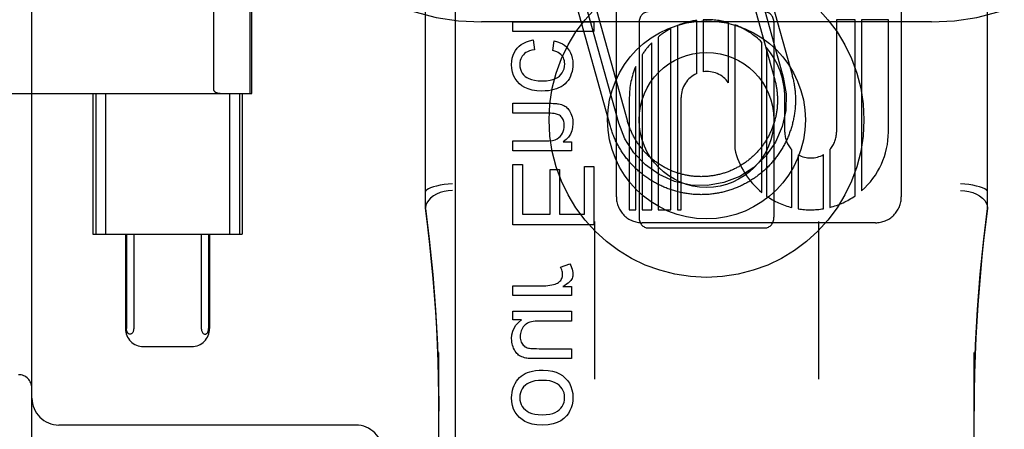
# Model space of a CAD drawing. Header units: inches. Extents: x 0 to 283, y 0 to 183.
# Tile 21 of 81: x 98.182 to 99.277, y 93.196 to 93.651. Entities that reach past the tile are written whole.
import ezdxf

# ---------------------------------------------------------------- set-up
doc = ezdxf.new("R2010")
doc.units = ezdxf.units.IN
doc.header["$LTSCALE"] = 15.583333
doc.header["$MEASUREMENT"] = 0
doc.linetypes.add('HIDDEN', pattern=[0.2, 0.1, -0.1])
doc.layers.add('DEFAULT_2', color=8, linetype='HIDDEN')
doc.layers.add('RIGHTHAND_DOOR_ASSEMBLY', color=7, linetype='CONTINUOUS')

msp = doc.modelspace()

# ---------------------------------------------------------------- linework, layer by layer
at = {"layer": 'DEFAULT_2', "color": 8, "linetype": 'HIDDEN'}
for p, q in [((98.6959, 90.7891), (98.6959, 96.2896)), ((99.1959, 90.7891), (99.1959, 96.2896)), ((98.1959, 92.6313), (98.1959, 94.8813)), ((98.6334, 93.441), (98.6334, 94.184)), ((99.2584, 93.441), (99.2584, 94.184)), ((98.8457, 93.4539), (98.8457, 94.0587)), ((99.1625, 94.0588), (99.1625, 93.4539)), ((98.3982, 93.5722), (98.3982, 93.9404)), ((98.4387, 93.5688), (98.4387, 93.9438)), ((98.4404, 93.5688), (98.4404, 93.9438)), ((98.9912, 93.7313), (99.0313, 93.5868)), ((99.0008, 93.734), (99.041, 93.5895)), ((98.9815, 93.7286), (99.0217, 93.5841)), ((98.8483, 93.5359), (98.8094, 93.6756)), ((98.8579, 93.5386), (98.8191, 93.6783)), ((98.8387, 93.5332), (98.7998, 93.6729)), ((99.1959, 93.6483), (98.6959, 93.6483)), ((98.7307, 93.6375), (98.7307, 93.6485)), ((98.7307, 93.6485), (98.8207, 93.6485)), ((98.8207, 93.6485), (98.8207, 93.6375)), ((98.8709, 93.6475), (98.8709, 93.4313)), ((98.9136, 93.6442), (98.9136, 93.4395)), ((98.935, 93.5908), (98.935, 93.65)), ((98.9421, 93.6506), (98.9421, 93.5928)), ((98.9702, 93.5807), (98.9702, 93.6474)), ((98.9774, 93.6451), (98.9774, 93.5071)), ((99.0209, 93.6475), (99.0209, 93.4313)), ((99.1112, 93.6508), (99.0905, 93.6508)), ((99.0905, 93.6508), (99.0905, 93.5259)), ((99.1112, 93.4551), (99.1112, 93.6508)), ((99.1481, 93.6508), (99.1184, 93.6508)), ((99.1184, 93.6508), (99.1184, 93.4607)), ((99.1481, 93.5259), (99.1481, 93.6508)), ((98.8207, 93.6375), (98.7307, 93.6375)), ((98.9064, 93.4395), (98.9064, 93.6409)), ((98.7532, 93.6283), (98.7546, 93.6174)), ((98.7751, 93.6165), (98.7767, 93.6272)), ((98.885, 93.4395), (98.885, 93.625)), ((98.8921, 93.6315), (98.8921, 93.4395)), ((99.0076, 93.4586), (99.0076, 93.6255)), ((98.8744, 93.6119), (98.8744, 93.4395)), ((99.0126, 93.62), (99.0126, 93.4548)), ((98.8673, 93.4395), (98.8673, 93.5988)), ((97.963, 93.5688), (98.4404, 93.5688)), ((98.2637, 93.5688), (98.2637, 93.4125)), ((98.2669, 93.5688), (98.2669, 93.4125)), ((98.2777, 93.5688), (98.2777, 93.4125)), ((98.4156, 93.5688), (98.4156, 93.4125)), ((98.4265, 93.5688), (98.4265, 93.4125)), ((98.4297, 93.5688), (98.4297, 93.4125)), ((98.7307, 93.5469), (98.7307, 93.5579)), ((98.7307, 93.5579), (98.7708, 93.5579)), ((98.8601, 93.5644), (98.8601, 93.4395)), ((98.9177, 93.4395), (98.9177, 93.5644)), ((99.0329, 93.5259), (99.0329, 93.5644)), ((98.7704, 93.5469), (98.7307, 93.5469)), ((98.7307, 93.5049), (98.7307, 93.516)), ((98.7307, 93.516), (98.7663, 93.516)), ((98.7866, 93.5149), (98.7959, 93.5149)), ((98.7959, 93.5149), (98.7959, 93.5049)), ((98.7959, 93.5049), (98.7307, 93.5049)), ((99.0407, 93.4421), (99.0407, 93.5061)), ((99.0479, 93.5006), (99.0479, 93.4406)), ((99.076, 93.4407), (99.076, 93.5009)), ((99.0831, 93.5066), (99.0831, 93.4422)), ((98.7307, 93.4227), (98.7307, 93.4899)), ((98.7307, 93.4899), (98.7413, 93.4899)), ((98.7413, 93.4899), (98.7413, 93.4346)), ((98.772, 93.4844), (98.7825, 93.4844)), ((98.772, 93.4346), (98.772, 93.4844)), ((98.7825, 93.4844), (98.7825, 93.4346)), ((98.8101, 93.4878), (98.8207, 93.4878)), ((98.8101, 93.4346), (98.8101, 93.4878)), ((98.8207, 93.4878), (98.8207, 93.4227)), ((98.7413, 93.4346), (98.772, 93.4346)), ((98.7825, 93.4346), (98.8101, 93.4346)), ((98.8601, 93.4395), (98.8673, 93.4395)), ((98.8744, 93.4395), (98.885, 93.4395)), ((98.8921, 93.4395), (98.9064, 93.4395)), ((98.9136, 93.4395), (98.9177, 93.4395)), ((98.8214, 93.4266), (98.8214, 93.2513)), ((99.1337, 93.4251), (98.8745, 93.4251)), ((99.0704, 93.4266), (99.0704, 93.2513)), ((98.8207, 93.4227), (98.7307, 93.4227)), ((98.8809, 93.4194), (99.0109, 93.4194)), ((98.2637, 93.4125), (98.4297, 93.4125)), ((98.2998, 93.4125), (98.2998, 93.3075)), ((98.301, 93.4125), (98.301, 93.3075)), ((98.3091, 93.4125), (98.3091, 93.3075)), ((98.3842, 93.4125), (98.3842, 93.3075)), ((98.3923, 93.4125), (98.3923, 93.3075)), ((98.3935, 93.4125), (98.3935, 93.3075)), ((98.7836, 93.3758), (98.7938, 93.3796)), ((98.7307, 93.3441), (98.7307, 93.3552)), ((98.7307, 93.3552), (98.7648, 93.3552)), ((98.786, 93.3541), (98.7959, 93.3541)), ((98.7959, 93.3541), (98.7959, 93.3441)), ((98.7959, 93.3441), (98.7307, 93.3441)), ((98.7307, 93.3171), (98.7307, 93.3269)), ((98.7307, 93.3269), (98.7959, 93.3269)), ((98.7959, 93.3269), (98.7959, 93.3159)), ((98.7403, 93.3171), (98.7307, 93.3171)), ((98.7959, 93.3159), (98.761, 93.3159)), ((98.3199, 93.2875), (98.3734, 93.2875)), ((98.7597, 93.2851), (98.7959, 93.2851)), ((98.7959, 93.2851), (98.7959, 93.2741)), ((98.6484, 92.5989), (98.6484, 93.2809)), ((98.7959, 93.2741), (98.7555, 93.2741)), ((99.2434, 92.5989), (99.2434, 93.2809)), ((98.5559, 93.2003), (98.2259, 93.2003))]:
    msp.add_line(p, q, dxfattribs=at)
for points in [[(98.7355, 93.6191), (98.7376, 93.6213), (98.74, 93.6232), (98.7427, 93.6248), (98.7457, 93.6262), (98.7492, 93.6274), (98.7532, 93.6283)], [(98.7767, 93.6272), (98.7802, 93.6263), (98.7832, 93.6252), (98.7858, 93.6239), (98.7881, 93.6223), (98.7902, 93.6205), (98.7919, 93.6185)], [(98.7292, 93.6011), (98.7294, 93.6048), (98.73, 93.6081), (98.7309, 93.6112), (98.7321, 93.614), (98.7336, 93.6166), (98.7355, 93.6191)], [(98.7423, 93.6119), (98.7411, 93.6104), (98.7401, 93.6088), (98.7393, 93.6071), (98.7388, 93.6053), (98.7384, 93.6032), (98.7383, 93.601)], [(98.7546, 93.6174), (98.7517, 93.6168), (98.7491, 93.6161), (98.747, 93.6152), (98.7451, 93.6142), (98.7436, 93.6131), (98.7423, 93.6119)], [(98.785, 93.611), (98.7839, 93.6121), (98.7826, 93.6132), (98.7811, 93.6142), (98.7794, 93.615), (98.7774, 93.6158), (98.7751, 93.6165)], [(98.7883, 93.6016), (98.7882, 93.6035), (98.7879, 93.6052), (98.7874, 93.6068), (98.7868, 93.6083), (98.786, 93.6097), (98.785, 93.611)], [(98.7919, 93.6185), (98.7935, 93.6163), (98.7948, 93.6139), (98.7959, 93.6112), (98.7967, 93.6082), (98.7972, 93.6049), (98.7974, 93.6012)], [(98.7379, 93.5796), (98.7353, 93.5823), (98.7332, 93.5854), (98.7315, 93.5886), (98.7303, 93.5923), (98.7295, 93.5965), (98.7292, 93.6011)], [(98.7383, 93.601), (98.7385, 93.5983), (98.739, 93.5958), (98.7398, 93.5935), (98.7409, 93.5915), (98.7424, 93.5896), (98.7442, 93.5878)], [(98.7823, 93.588), (98.7841, 93.5899), (98.7856, 93.5918), (98.7867, 93.5939), (98.7876, 93.5962), (98.7881, 93.5988), (98.7883, 93.6016)], [(98.7974, 93.6012), (98.7972, 93.5984), (98.7969, 93.5957), (98.7964, 93.5931), (98.7956, 93.5906), (98.7946, 93.5881), (98.7934, 93.5856)], [(98.7634, 93.5828), (98.7679, 93.583), (98.7719, 93.5835), (98.7752, 93.5843), (98.778, 93.5854), (98.7804, 93.5866), (98.7823, 93.588)], [(99.041, 93.5895), (99.0413, 93.5882), (99.0416, 93.587), (99.0419, 93.5857), (99.0422, 93.5845), (99.0425, 93.5832), (99.0428, 93.582), (99.043, 93.5807), (99.0432, 93.5794), (99.0435, 93.5782), (99.0437, 93.5769), (99.0438, 93.5756), (99.044, 93.5743), (99.0442, 93.573), (99.0443, 93.5718), (99.0444, 93.5705), (99.0445, 93.5692), (99.0446, 93.5679), (99.0447, 93.5666), (99.0447, 93.5653), (99.0448, 93.564), (99.0448, 93.5628), (99.0448, 93.5615), (99.0448, 93.5602), (99.0448, 93.5589), (99.0447, 93.5576), (99.0447, 93.5563), (99.0446, 93.555), (99.0445, 93.5537), (99.0444, 93.5525), (99.0443, 93.5512), (99.0442, 93.5499), (99.044, 93.5486), (99.0439, 93.5473), (99.0437, 93.5461), (99.0435, 93.5448), (99.0433, 93.5435), (99.0431, 93.5423), (99.0428, 93.541), (99.0426, 93.5397), (99.0423, 93.5385), (99.042, 93.5372), (99.0417, 93.536), (99.0414, 93.5347), (99.041, 93.5335), (99.0407, 93.5322), (99.0403, 93.531), (99.0399, 93.5298), (99.0396, 93.5285), (99.0391, 93.5273), (99.0387, 93.5261), (99.0383, 93.5249), (99.0378, 93.5237), (99.0374, 93.5225), (99.0369, 93.5213), (99.0364, 93.5201), (99.0359, 93.5189), (99.0353, 93.5177), (99.0348, 93.5166), (99.0342, 93.5154), (99.0337, 93.5143), (99.0331, 93.5131), (99.0325, 93.512), (99.0319, 93.5108), (99.0312, 93.5097), (99.0306, 93.5086), (99.0299, 93.5075), (99.0293, 93.5064), (99.0286, 93.5053), (99.0279, 93.5042), (99.0272, 93.5031), (99.0265, 93.5021), (99.0257, 93.501), (99.025, 93.4999), (99.0242, 93.4989), (99.0235, 93.4979), (99.0227, 93.4968), (99.0219, 93.4958), (99.0211, 93.4948), (99.0202, 93.4938), (99.0194, 93.4929), (99.0186, 93.4919), (99.0177, 93.4909), (99.0168, 93.49), (99.0159, 93.489), (99.0151, 93.4881), (99.0141, 93.4872), (99.0132, 93.4863), (99.0123, 93.4854), (99.0114, 93.4845), (99.0104, 93.4836), (99.0095, 93.4828), (99.0085, 93.4819), (99.0075, 93.4811), (99.0065, 93.4803), (99.0055, 93.4795), (99.0045, 93.4787), (99.0035, 93.4779), (99.0025, 93.4771), (99.0014, 93.4763), (99.0004, 93.4756), (98.9993, 93.4748), (98.9983, 93.4741), (98.9972, 93.4734), (98.9961, 93.4727), (98.995, 93.472), (98.9939, 93.4714), (98.9928, 93.4707), (98.9917, 93.4701), (98.9906, 93.4694), (98.9894, 93.4688), (98.9883, 93.4682), (98.9871, 93.4676), (98.986, 93.467), (98.9848, 93.4665), (98.9837, 93.4659), (98.9825, 93.4654), (98.9813, 93.4649), (98.9801, 93.4644), (98.9789, 93.4639), (98.9777, 93.4634), (98.9765, 93.463), (98.9753, 93.4625), (98.9741, 93.4621), (98.9729, 93.4617), (98.9716, 93.4613), (98.9704, 93.4609), (98.9692, 93.4605), (98.9679, 93.4602), (98.9667, 93.4598), (98.9654, 93.4595), (98.9642, 93.4592), (98.9629, 93.4589), (98.9617, 93.4587), (98.9604, 93.4584), (98.9592, 93.4581), (98.9579, 93.4579), (98.9566, 93.4577), (98.9553, 93.4575), (98.9541, 93.4573), (98.9528, 93.4572), (98.9515, 93.457), (98.9502, 93.4569), (98.9489, 93.4567), (98.9477, 93.4566), (98.9464, 93.4566), (98.9451, 93.4565), (98.9438, 93.4564), (98.9425, 93.4564), (98.9412, 93.4564), (98.9399, 93.4563), (98.9387, 93.4564), (98.9374, 93.4564), (98.9361, 93.4564), (98.9348, 93.4565), (98.9335, 93.4565), (98.9322, 93.4566), (98.9309, 93.4567), (98.9296, 93.4568), (98.9284, 93.457), (98.9271, 93.4571), (98.9258, 93.4573), (98.9245, 93.4575), (98.9233, 93.4577), (98.922, 93.4579), (98.9207, 93.4581), (98.9195, 93.4583), (98.9182, 93.4586), (98.9169, 93.4589), (98.9157, 93.4592), (98.9144, 93.4595), (98.9132, 93.4598), (98.9119, 93.4601), (98.9107, 93.4605), (98.9095, 93.4608), (98.9082, 93.4612), (98.907, 93.4616), (98.9058, 93.462), (98.9046, 93.4624), (98.9033, 93.4629), (98.9021, 93.4633), (98.9009, 93.4638), (98.8997, 93.4643), (98.8986, 93.4648), (98.8974, 93.4653), (98.8962, 93.4658), (98.895, 93.4664), (98.8939, 93.4669), (98.8927, 93.4675), (98.8916, 93.4681), (98.8904, 93.4687), (98.8893, 93.4693), (98.8882, 93.4699), (98.8871, 93.4706), (98.8859, 93.4712), (98.8848, 93.4719), (98.8837, 93.4726), (98.8827, 93.4733), (98.8816, 93.474), (98.8805, 93.4747)], [(98.763, 93.5715), (98.7572, 93.5718), (98.7521, 93.5725), (98.7477, 93.5738), (98.744, 93.5754), (98.7407, 93.5773), (98.7379, 93.5796)], [(98.7442, 93.5878), (98.7461, 93.5864), (98.7485, 93.5853), (98.7513, 93.5843), (98.7547, 93.5835), (98.7587, 93.583), (98.7634, 93.5828)], [(98.7934, 93.5856), (98.792, 93.5833), (98.7904, 93.5813), (98.7886, 93.5795), (98.7865, 93.5778), (98.7842, 93.5763), (98.7815, 93.575)], [(99.0313, 93.5868), (99.0345, 93.5685), (99.0341, 93.55), (99.0301, 93.5319), (99.0225, 93.5146), (99.0119, 93.4994), (98.9985, 93.4866), (98.9829, 93.4767), (98.9653, 93.4698), (98.947, 93.4666), (98.9285, 93.467), (98.9104, 93.471), (98.8931, 93.4786), (98.8779, 93.4893), (98.8651, 93.5027), (98.8551, 93.5183), (98.8483, 93.5359)], [(99.0217, 93.5841), (99.022, 93.5831), (99.0223, 93.582), (99.0225, 93.5809), (99.0228, 93.5799), (99.023, 93.5788), (99.0232, 93.5777), (99.0234, 93.5767), (99.0236, 93.5756), (99.0238, 93.5745), (99.024, 93.5734), (99.0241, 93.5723), (99.0242, 93.5712), (99.0244, 93.5702), (99.0245, 93.5691), (99.0246, 93.568), (99.0246, 93.5669), (99.0247, 93.5658), (99.0247, 93.5647), (99.0248, 93.5636), (99.0248, 93.5625), (99.0248, 93.5614), (99.0248, 93.5603), (99.0248, 93.5592), (99.0248, 93.5581), (99.0247, 93.557), (99.0246, 93.5559), (99.0246, 93.5549), (99.0245, 93.5538), (99.0244, 93.5527), (99.0243, 93.5516), (99.0241, 93.5505), (99.024, 93.5494), (99.0238, 93.5483), (99.0236, 93.5473), (99.0234, 93.5462), (99.0232, 93.5451), (99.023, 93.544), (99.0228, 93.543), (99.0226, 93.5419), (99.0223, 93.5408), (99.022, 93.5398), (99.0217, 93.5387), (99.0214, 93.5377), (99.0211, 93.5366), (99.0208, 93.5356), (99.0205, 93.5345), (99.0201, 93.5335), (99.0198, 93.5325), (99.0194, 93.5314), (99.019, 93.5304), (99.0186, 93.5294), (99.0182, 93.5284), (99.0177, 93.5274), (99.0173, 93.5264), (99.0168, 93.5254), (99.0164, 93.5244), (99.0159, 93.5234), (99.0154, 93.5224), (99.0149, 93.5215), (99.0144, 93.5205), (99.0138, 93.5195), (99.0133, 93.5186), (99.0127, 93.5177), (99.0122, 93.5167), (99.0116, 93.5158), (99.011, 93.5149), (99.0104, 93.514), (99.0098, 93.5131), (99.0091, 93.5122), (99.0085, 93.5113), (99.0078, 93.5104), (99.0072, 93.5095), (99.0065, 93.5087), (99.0058, 93.5078), (99.0051, 93.507), (99.0044, 93.5061), (99.0037, 93.5053), (99.003, 93.5045), (99.0022, 93.5037), (99.0015, 93.5029), (99.0007, 93.5021), (99, 93.5013), (98.9992, 93.5005), (98.9984, 93.4998), (98.9976, 93.499), (98.9968, 93.4983), (98.996, 93.4975), (98.9952, 93.4968), (98.9943, 93.4961), (98.9935, 93.4954), (98.9926, 93.4947), (98.9918, 93.4941), (98.9909, 93.4934), (98.99, 93.4928), (98.9891, 93.4921), (98.9882, 93.4915), (98.9873, 93.4909), (98.9864, 93.4903), (98.9855, 93.4897), (98.9846, 93.4891), (98.9836, 93.4885), (98.9827, 93.488), (98.9817, 93.4874), (98.9808, 93.4869), (98.9798, 93.4864), (98.9789, 93.4858), (98.9779, 93.4853), (98.9769, 93.4849), (98.9759, 93.4844), (98.9749, 93.4839), (98.9739, 93.4835), (98.9729, 93.4831), (98.9719, 93.4826), (98.9709, 93.4822), (98.9699, 93.4818), (98.9688, 93.4815), (98.9678, 93.4811), (98.9668, 93.4807), (98.9657, 93.4804), (98.9647, 93.4801), (98.9636, 93.4798), (98.9626, 93.4795), (98.9615, 93.4792), (98.9605, 93.4789), (98.9594, 93.4786), (98.9583, 93.4784), (98.9573, 93.4782), (98.9562, 93.4779), (98.9551, 93.4777), (98.954, 93.4775), (98.953, 93.4774), (98.9519, 93.4772), (98.9508, 93.4771), (98.9497, 93.4769), (98.9486, 93.4768), (98.9475, 93.4767), (98.9464, 93.4766), (98.9453, 93.4765), (98.9443, 93.4765), (98.9432, 93.4764), (98.9421, 93.4764), (98.941, 93.4764), (98.9399, 93.4763), (98.9388, 93.4764), (98.9377, 93.4764), (98.9366, 93.4764), (98.9355, 93.4765), (98.9344, 93.4765), (98.9333, 93.4766), (98.9322, 93.4767), (98.9311, 93.4768), (98.9301, 93.4769), (98.929, 93.477), (98.9279, 93.4772), (98.9268, 93.4774), (98.9257, 93.4775), (98.9246, 93.4777), (98.9236, 93.4779), (98.9225, 93.4781), (98.9214, 93.4784), (98.9204, 93.4786), (98.9193, 93.4789), (98.9182, 93.4791), (98.9172, 93.4794), (98.9161, 93.4797), (98.9151, 93.48), (98.914, 93.4804), (98.913, 93.4807), (98.912, 93.481), (98.9109, 93.4814), (98.9099, 93.4818), (98.9089, 93.4822), (98.9079, 93.4826), (98.9068, 93.483), (98.9058, 93.4834), (98.9048, 93.4839), (98.9038, 93.4843), (98.9029, 93.4848), (98.9019, 93.4853), (98.9009, 93.4858), (98.8999, 93.4863), (98.899, 93.4868), (98.898, 93.4873), (98.8971, 93.4879), (98.8961, 93.4884), (98.8952, 93.489), (98.8943, 93.4896), (98.8933, 93.4902), (98.8924, 93.4908), (98.8915, 93.4914), (98.8906, 93.492), (98.8897, 93.4927), (98.8889, 93.4933), (98.888, 93.494), (98.8871, 93.4947), (98.8863, 93.4953), (98.8854, 93.496), (98.8846, 93.4967), (98.8838, 93.4975)], [(98.3982, 93.5722), (98.3983, 93.572), (98.3983, 93.5718), (98.3984, 93.5716), (98.3985, 93.5714), (98.3986, 93.5713), (98.3987, 93.5711), (98.3989, 93.571), (98.399, 93.5709), (98.3991, 93.5708), (98.3993, 93.5707), (98.3994, 93.5706), (98.3996, 93.5705), (98.3997, 93.5704), (98.3998, 93.5703), (98.4, 93.5703), (98.4001, 93.5702), (98.4003, 93.5701), (98.4005, 93.57), (98.4006, 93.57), (98.4008, 93.5699), (98.401, 93.5698), (98.4012, 93.5698), (98.4014, 93.5697), (98.4016, 93.5696), (98.4018, 93.5696), (98.402, 93.5695), (98.4022, 93.5694), (98.4025, 93.5694), (98.4027, 93.5693), (98.403, 93.5693), (98.4032, 93.5692), (98.4035, 93.5692), (98.4038, 93.5691), (98.4041, 93.5691), (98.4044, 93.569), (98.4047, 93.569), (98.4051, 93.5689), (98.4054, 93.5689), (98.4058, 93.5689), (98.4062, 93.5688), (98.4066, 93.5688), (98.407, 93.5688), (98.4074, 93.5688), (98.4079, 93.5688)], [(98.7815, 93.575), (98.779, 93.574), (98.7763, 93.5731), (98.7734, 93.5724), (98.7702, 93.5719), (98.7667, 93.5716), (98.763, 93.5715)], [(98.7708, 93.5579), (98.7733, 93.5579), (98.7755, 93.5578), (98.7775, 93.5577), (98.7791, 93.5576), (98.7804, 93.5574), (98.7815, 93.5572)], [(98.7815, 93.5572), (98.7831, 93.5569), (98.7846, 93.5564), (98.786, 93.5559), (98.7873, 93.5553), (98.7885, 93.5546), (98.7897, 93.5538)], [(98.7804, 93.5456), (98.7793, 93.5459), (98.778, 93.5462), (98.7764, 93.5465), (98.7747, 93.5467), (98.7726, 93.5468), (98.7704, 93.5469)], [(98.7858, 93.541), (98.785, 93.5421), (98.7842, 93.543), (98.7834, 93.5438), (98.7824, 93.5445), (98.7815, 93.5451), (98.7804, 93.5456)], [(98.7897, 93.5538), (98.7907, 93.553), (98.7917, 93.552), (98.7926, 93.5509), (98.7936, 93.5496), (98.7944, 93.5481), (98.7952, 93.5464)], [(98.7952, 93.5464), (98.7959, 93.5447), (98.7964, 93.543), (98.7968, 93.5413), (98.7971, 93.5395), (98.7973, 93.5376), (98.7974, 93.5356)], [(98.7833, 93.5211), (98.7847, 93.5229), (98.7858, 93.5248), (98.7867, 93.5267), (98.7873, 93.5287), (98.7876, 93.5309), (98.7878, 93.5333)], [(98.7878, 93.5333), (98.7877, 93.5348), (98.7875, 93.5362), (98.7873, 93.5375), (98.7869, 93.5387), (98.7864, 93.5399), (98.7858, 93.541)], [(98.7974, 93.5356), (98.797, 93.5311), (98.7961, 93.5271), (98.7947, 93.5236), (98.7926, 93.5204), (98.7899, 93.5175), (98.7866, 93.5149)], [(98.8805, 93.4747), (98.8795, 93.4754), (98.8784, 93.4762), (98.8774, 93.4769), (98.8763, 93.4777), (98.8753, 93.4785), (98.8743, 93.4793), (98.8733, 93.4801), (98.8723, 93.4809), (98.8713, 93.4818), (98.8704, 93.4826), (98.8694, 93.4835), (98.8684, 93.4843), (98.8675, 93.4852), (98.8666, 93.4861), (98.8657, 93.487), (98.8648, 93.4879), (98.8639, 93.4889), (98.863, 93.4898), (98.8621, 93.4907), (98.8612, 93.4917), (98.8604, 93.4927), (98.8596, 93.4936), (98.8587, 93.4946), (98.8579, 93.4956), (98.8571, 93.4966), (98.8563, 93.4977), (98.8556, 93.4987), (98.8548, 93.4997), (98.854, 93.5008), (98.8533, 93.5018), (98.8526, 93.5029), (98.8519, 93.504), (98.8512, 93.5051), (98.8505, 93.5062), (98.8498, 93.5073), (98.8492, 93.5084), (98.8485, 93.5095), (98.8479, 93.5106), (98.8473, 93.5117), (98.8467, 93.5129), (98.8461, 93.514), (98.8455, 93.5152), (98.8449, 93.5163), (98.8444, 93.5175), (98.8439, 93.5187), (98.8434, 93.5199), (98.8429, 93.521), (98.8424, 93.5222), (98.8419, 93.5234), (98.8414, 93.5246), (98.841, 93.5259), (98.8406, 93.5271), (98.8402, 93.5283), (98.8398, 93.5295), (98.8394, 93.5307), (98.839, 93.532), (98.8387, 93.5332)], [(98.8838, 93.4975), (98.8829, 93.4982), (98.8821, 93.4989), (98.8813, 93.4997), (98.8805, 93.5004), (98.8798, 93.5012), (98.879, 93.502), (98.8782, 93.5028), (98.8775, 93.5036), (98.8767, 93.5044), (98.876, 93.5052), (98.8753, 93.506), (98.8746, 93.5068), (98.8739, 93.5077), (98.8732, 93.5085), (98.8725, 93.5094), (98.8719, 93.5103), (98.8712, 93.5112), (98.8706, 93.512), (98.8699, 93.5129), (98.8693, 93.5138), (98.8687, 93.5147), (98.8681, 93.5157), (98.8675, 93.5166), (98.867, 93.5175), (98.8664, 93.5185), (98.8659, 93.5194), (98.8653, 93.5204), (98.8648, 93.5213), (98.8643, 93.5223), (98.8638, 93.5233), (98.8633, 93.5243), (98.8629, 93.5252), (98.8624, 93.5262), (98.862, 93.5272), (98.8615, 93.5282), (98.8611, 93.5293), (98.8607, 93.5303), (98.8603, 93.5313), (98.8599, 93.5323), (98.8596, 93.5334), (98.8592, 93.5344), (98.8589, 93.5354), (98.8585, 93.5365), (98.8582, 93.5375), (98.8579, 93.5386)], [(98.7663, 93.516), (98.7707, 93.5162), (98.7745, 93.5167), (98.7775, 93.5174), (98.7799, 93.5185), (98.7819, 93.5197), (98.7833, 93.5211)], [(98.6634, 93.4685), (98.6587, 93.4681), (98.6542, 93.4675), (98.6498, 93.4668), (98.6458, 93.4659), (98.6422, 93.465), (98.6391, 93.4639), (98.6367, 93.4629), (98.6349, 93.4618), (98.6338, 93.4607), (98.6334, 93.4597)], [(99.2584, 93.4597), (99.258, 93.4607), (99.257, 93.4618), (99.2552, 93.4629), (99.2527, 93.4639), (99.2496, 93.465), (99.2461, 93.4659), (99.242, 93.4668), (99.2377, 93.4675), (99.2331, 93.4681), (99.2284, 93.4685)], [(98.6634, 93.4611), (98.6587, 93.4607), (98.6541, 93.4598), (98.6498, 93.4586), (98.6458, 93.4569), (98.6422, 93.4549), (98.6391, 93.4526), (98.6367, 93.45), (98.6349, 93.4473), (98.6338, 93.4445), (98.6334, 93.4417)], [(99.2284, 93.4611), (99.2331, 93.4607), (99.2377, 93.4598), (99.242, 93.4586), (99.2461, 93.4569), (99.2496, 93.4549), (99.2527, 93.4526), (99.2552, 93.45), (99.257, 93.4473), (99.258, 93.4445), (99.2584, 93.4417)], [(98.6484, 93.2157), (98.6483, 93.2336), (98.648, 93.2525), (98.6475, 93.271), (98.6468, 93.2893), (98.6459, 93.3077), (98.6448, 93.3262), (98.6435, 93.3446), (98.642, 93.3632), (98.6403, 93.3818), (98.6383, 93.4009), (98.636, 93.4207), (98.6334, 93.4412)], [(98.6334, 93.441), (98.6376, 93.4067), (98.6416, 93.3677), (98.6446, 93.3285), (98.6468, 93.2893), (98.648, 93.2499), (98.6484, 93.2157)], [(99.2584, 93.4412), (99.2561, 93.4233), (99.254, 93.4054), (99.2521, 93.3875), (99.2504, 93.3696), (99.2489, 93.3519), (99.2476, 93.334), (99.2464, 93.3158), (99.2454, 93.2972), (99.2446, 93.2779), (99.244, 93.2578), (99.2436, 93.2366), (99.2434, 93.2158)], [(99.2434, 93.2158), (99.2438, 93.2502), (99.2451, 93.2896), (99.2472, 93.3289), (99.2503, 93.368), (99.2542, 93.407), (99.2584, 93.441)], [(98.7859, 93.3676), (98.7859, 93.3689), (98.7857, 93.3702), (98.7854, 93.3715), (98.7849, 93.3729), (98.7843, 93.3743), (98.7836, 93.3758)], [(98.7938, 93.3796), (98.795, 93.3775), (98.7959, 93.3754), (98.7966, 93.3735), (98.797, 93.3717), (98.7973, 93.3699), (98.7974, 93.3682)], [(98.7777, 93.357), (98.779, 93.3575), (98.7802, 93.358), (98.7812, 93.3587), (98.7821, 93.3594), (98.783, 93.3602), (98.7838, 93.3611)], [(98.7838, 93.3611), (98.7844, 93.3621), (98.785, 93.3632), (98.7854, 93.3642), (98.7857, 93.3653), (98.7859, 93.3664), (98.7859, 93.3676)], [(98.7952, 93.3611), (98.7944, 93.3601), (98.7933, 93.359), (98.792, 93.3579), (98.7903, 93.3567), (98.7883, 93.3554), (98.786, 93.3541)], [(98.7974, 93.3682), (98.7973, 93.3669), (98.7971, 93.3657), (98.7968, 93.3645), (98.7964, 93.3633), (98.7958, 93.3622), (98.7952, 93.3611)], [(98.7648, 93.3552), (98.7673, 93.3552), (98.7696, 93.3554), (98.7718, 93.3557), (98.7738, 93.356), (98.7758, 93.3565), (98.7777, 93.357)], [(98.7292, 93.2964), (98.7296, 93.3007), (98.7305, 93.3046), (98.7319, 93.308), (98.734, 93.3112), (98.7368, 93.3142), (98.7403, 93.3171)], [(98.761, 93.3159), (98.7581, 93.3158), (98.7555, 93.3157), (98.7533, 93.3154), (98.7513, 93.315), (98.7496, 93.3146), (98.7482, 93.3141)], [(98.305, 93.3013), (98.3046, 93.3013), (98.3041, 93.3014), (98.3037, 93.3016), (98.3033, 93.3019), (98.303, 93.3021), (98.3026, 93.3025), (98.3023, 93.3029), (98.302, 93.3033), (98.3018, 93.3038), (98.3016, 93.3043), (98.3014, 93.3049), (98.3012, 93.3054), (98.3011, 93.306), (98.301, 93.3065), (98.301, 93.307), (98.301, 93.3075)], [(98.3091, 93.3075), (98.309, 93.3065), (98.3089, 93.3055), (98.3086, 93.3046), (98.3083, 93.3038), (98.3079, 93.3031), (98.3074, 93.3025), (98.3069, 93.302), (98.3063, 93.3016), (98.3057, 93.3014), (98.305, 93.3013)], [(98.3842, 93.3075), (98.3843, 93.3065), (98.3844, 93.3055), (98.3847, 93.3046), (98.385, 93.3038), (98.3854, 93.3031), (98.3859, 93.3025), (98.3864, 93.302), (98.387, 93.3016), (98.3876, 93.3014), (98.3883, 93.3013)], [(98.3883, 93.3013), (98.3887, 93.3013), (98.3892, 93.3014), (98.3896, 93.3016), (98.39, 93.3019), (98.3903, 93.3021), (98.3907, 93.3025), (98.391, 93.3029), (98.3913, 93.3033), (98.3915, 93.3038), (98.3918, 93.3043), (98.3919, 93.3049), (98.3921, 93.3054), (98.3922, 93.306), (98.3923, 93.3065), (98.3923, 93.307), (98.3923, 93.3075)], [(98.7413, 93.3079), (98.7405, 93.3064), (98.7398, 93.3049), (98.7394, 93.3034), (98.739, 93.3019), (98.7388, 93.3003), (98.7387, 93.2986)], [(98.7482, 93.3141), (98.7468, 93.3134), (98.7455, 93.3126), (98.7443, 93.3117), (98.7432, 93.3106), (98.7422, 93.3093), (98.7413, 93.3079)], [(98.7314, 93.2856), (98.7308, 93.2872), (98.7302, 93.2889), (98.7298, 93.2906), (98.7295, 93.2925), (98.7293, 93.2944), (98.7292, 93.2964)], [(98.7387, 93.2986), (98.7388, 93.2968), (98.739, 93.2952), (98.7394, 93.2938), (98.7399, 93.2925), (98.7405, 93.2913), (98.7412, 93.2902)], [(98.737, 93.2781), (98.736, 93.2789), (98.735, 93.2799), (98.7341, 93.281), (98.7331, 93.2823), (98.7323, 93.2839), (98.7314, 93.2856)], [(98.7412, 93.2902), (98.7421, 93.2892), (98.743, 93.2882), (98.7441, 93.2874), (98.7453, 93.2868), (98.7466, 93.2862), (98.7481, 93.2858)], [(98.7481, 93.2858), (98.7491, 93.2856), (98.7505, 93.2854), (98.7522, 93.2853), (98.7543, 93.2852), (98.7568, 93.2852), (98.7597, 93.2851)], [(98.7452, 93.2747), (98.7435, 93.2751), (98.7419, 93.2756), (98.7405, 93.2761), (98.7392, 93.2768), (98.738, 93.2774), (98.737, 93.2781)], [(98.7555, 93.2741), (98.7531, 93.2741), (98.751, 93.2742), (98.7492, 93.2742), (98.7476, 93.2744), (98.7463, 93.2745), (98.7452, 93.2747)], [(98.7444, 93.2576), (98.7467, 93.2586), (98.7493, 93.2595), (98.7524, 93.2603), (98.7559, 93.2609), (98.7598, 93.2612), (98.7642, 93.2614)], [(98.7642, 93.2614), (98.7697, 93.261), (98.7745, 93.2603), (98.7787, 93.259), (98.7824, 93.2573), (98.7857, 93.2553), (98.7885, 93.2528)], [(98.7332, 93.2466), (98.7347, 93.2489), (98.7363, 93.251), (98.738, 93.253), (98.7399, 93.2547), (98.7421, 93.2562), (98.7444, 93.2576)], [(98.7637, 93.25), (98.7591, 93.2498), (98.7551, 93.2493), (98.7518, 93.2484), (98.7489, 93.2473), (98.7465, 93.246), (98.7446, 93.2445)], [(98.782, 93.2445), (98.78, 93.246), (98.7776, 93.2473), (98.7749, 93.2485), (98.7717, 93.2493), (98.7679, 93.2498), (98.7637, 93.25)], [(98.7885, 93.2528), (98.7912, 93.2499), (98.7934, 93.2467), (98.7951, 93.2433), (98.7963, 93.2396), (98.7971, 93.2355), (98.7974, 93.2309)], [(98.7292, 93.2309), (98.7293, 93.2337), (98.7297, 93.2365), (98.7302, 93.2391), (98.731, 93.2417), (98.732, 93.2442), (98.7332, 93.2466)], [(98.7446, 93.2445), (98.7426, 93.2426), (98.741, 93.2405), (98.7399, 93.2384), (98.739, 93.2361), (98.7385, 93.2336), (98.7383, 93.2309)], [(98.7882, 93.2309), (98.788, 93.2335), (98.7875, 93.236), (98.7867, 93.2383), (98.7855, 93.2404), (98.7839, 93.2425), (98.782, 93.2445)], [(98.738, 93.2087), (98.7354, 93.2116), (98.7332, 93.2147), (98.7315, 93.2181), (98.7303, 93.2219), (98.7295, 93.2261), (98.7292, 93.2309)], [(98.7383, 93.2309), (98.7385, 93.2281), (98.739, 93.2255), (98.7398, 93.2232), (98.741, 93.2211), (98.7426, 93.219), (98.7445, 93.2171)], [(98.782, 93.2171), (98.7839, 93.2191), (98.7855, 93.2211), (98.7867, 93.2233), (98.7875, 93.2256), (98.788, 93.2281), (98.7882, 93.2309)], [(98.7974, 93.2309), (98.7971, 93.2267), (98.7965, 93.2229), (98.7955, 93.2195), (98.7941, 93.2163), (98.7923, 93.2132), (98.7901, 93.2104)], [(98.7445, 93.2171), (98.7464, 93.2156), (98.7488, 93.2143), (98.7517, 93.2132), (98.755, 93.2124), (98.7589, 93.2119), (98.7633, 93.2117)], [(98.7633, 93.2117), (98.7677, 93.2119), (98.7716, 93.2124), (98.7749, 93.2132), (98.7777, 93.2143), (98.7801, 93.2156), (98.782, 93.2171)], [(98.7633, 93.2003), (98.7574, 93.2006), (98.7522, 93.2014), (98.7478, 93.2027), (98.7441, 93.2043), (98.7408, 93.2063), (98.738, 93.2087)], [(98.7901, 93.2104), (98.7873, 93.2075), (98.7839, 93.2051), (98.78, 93.2031), (98.7753, 93.2016), (98.7697, 93.2007), (98.7633, 93.2003)]]:
    msp.add_lwpolyline(points, dxfattribs=at)
for radius in [0.175, 0.11, 0.075]:
    msp.add_circle((98.9459, 93.5394), radius, dxfattribs=at)
for centre, radius, start, end in [((98.6959, 93.8983), 0.25, 90, 270), ((99.1959, 93.8983), 0.25, 270, 90), ((98.9465, 93.5644), 0.0864, 97.6624, 112.4165), ((98.9465, 93.5644), 0.0864, 74.0577, 92.9054), ((98.9465, 93.5644), 0.0864, 45.0355, 69.0633), ((98.9465, 93.5644), 0.0864, 117.6453, 129.0007), ((98.9465, 93.5644), 0.0864, 135.3979, 146.5811), ((98.9465, 93.5643), 0.0864, 0.0458, 40.0811), ((98.9465, 93.5644), 0.0864, 156.5393, 180.0001), ((98.9465, 93.5644), 0.0288, 113.578, 179.9999), ((98.9465, 93.5644), 0.0288, 34.5116, 98.7453), ((99.0617, 93.5259), 0.0288, 180.0185, 223.3212), ((99.0617, 93.5259), 0.0288, 318.0851, 0.0032), ((99.0617, 93.5259), 0.0864, 310.9953, 360), ((99.0617, 93.5259), 0.0864, 192.5782, 231.1955), ((99.0617, 93.5259), 0.0288, 241.3124, 299.7373), ((98.8745, 93.4539), 0.0288, 179.994, 270.0078), ((99.0617, 93.5259), 0.0864, 235.3887, 255.957), ((99.0617, 93.5259), 0.0864, 284.3619, 304.9816), ((99.1337, 93.4539), 0.0288, 269.9572, 359.9997), ((99.0617, 93.5259), 0.0864, 260.7916, 279.5164), ((98.3198, 93.3075), 0.02, 180, 270), ((98.3735, 93.3075), 0.02, 270, 360), ((98.1809, 93.2413), 0.015, 0, 90), ((98.2259, 93.2303), 0.03, 180, 270), ((98.5559, 93.1703), 0.03, 0, 90)]:
    msp.add_arc(centre, radius, start, end, dxfattribs=at)
for centre, major_axis, start_param, end_param in [((98.8809, 93.6475), (0, -0.0119), 3.141593, 4.712389), ((99.0109, 93.6475), (0, 0.0119), -1.570796, 0), ((98.8809, 93.4313), (0, -0.0119), -1.570796, 0), ((99.0109, 93.4313), (0, 0.0119), 3.141593, 4.712389)]:
    msp.add_ellipse(centre, major_axis=major_axis, ratio=0.842271, start_param=start_param, end_param=end_param, dxfattribs=at)
at = {"layer": 'RIGHTHAND_DOOR_ASSEMBLY', "color": 8, "linetype": 'HIDDEN'}
msp.add_line((98.7709, 102.1613), (98.7709, 85.3513), dxfattribs=at)
at = {"layer": 'RIGHTHAND_DOOR_ASSEMBLY', "color": 3, "linetype": 'Continuous'}
msp.add_line((98.6669, 85.5063), (98.6669, 102.0063), dxfattribs=at)

doc.saveas('drawing.dxf')
